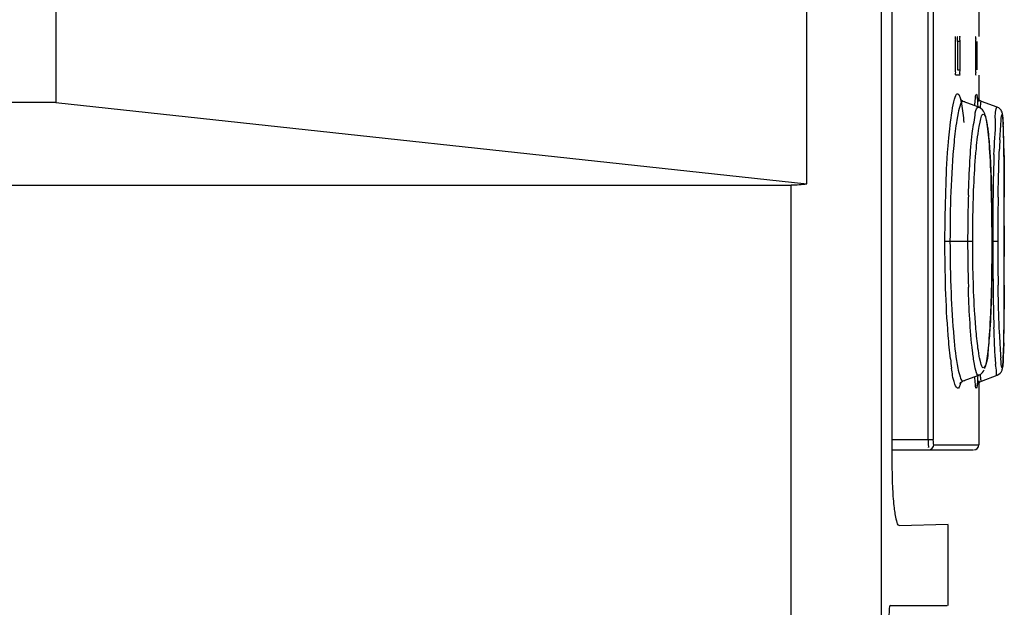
# Model space of a CAD drawing. Header units: inches. Extents: x 0 to 117, y 0 to 83.
# Tile 21 of 62: x 56.692 to 58.197, y 47.173 to 48.071. Entities that reach past the tile are written whole.
import ezdxf

# ---------------------------------------------------------------- set-up
doc = ezdxf.new("R2010")
doc.units = ezdxf.units.IN
doc.header["$LTSCALE"] = 6.431102
doc.header["$MEASUREMENT"] = 0
doc.layers.get('0').update_dxf_attribs({"linetype": 'CONTINUOUS'})

msp = doc.modelspace()

# ---------------------------------------------------------------- linework, layer by layer
at = {"color": 7, "linetype": 'CONTINUOUS'}
for p, q in [((58.009, 54.707), (58.009, 28.847)), ((58.0255, 52.4506), (58.0255, 47.3876)), ((58.0807, 47.4292), (58.0807, 52.441)), ((58.0886, 52.441), (58.0886, 47.4292)), ((56.7471, 48.1191), (56.7471, 47.9442)), ((57.8955, 47.8201), (57.8955, 48.1213)), ((58.1582, 48.0887), (58.1582, 48.0454)), ((58.1284, 48.0454), (58.1291, 48.0454)), ((58.1221, 48.0375), (58.1221, 47.9942)), ((58.1257, 48.0375), (58.1257, 47.9942)), ((58.1296, 48.0375), (58.1257, 48.0375)), ((58.1296, 47.9942), (58.1296, 48.0375)), ((58.1532, 48.0375), (58.1532, 47.9942)), ((58.1557, 47.9942), (58.1557, 48.0375)), ((58.1291, 47.9863), (58.1235, 47.9863)), ((58.1257, 47.9942), (58.1296, 47.9942)), ((58.1582, 47.9863), (58.1582, 47.9459)), ((56.7471, 47.9442), (52.8677, 47.9442)), ((56.7471, 47.9442), (57.8955, 47.8201)), ((58.1311, 47.9478), (58.1301, 47.9489)), ((58.1343, 47.9459), (58.134, 47.946)), ((58.1367, 47.9454), (58.1343, 47.9459)), ((58.1581, 47.9373), (58.1343, 47.9459)), ((58.1343, 47.9459), (58.1343, 47.9459)), ((58.1581, 47.9373), (58.1581, 47.9373)), ((58.1863, 47.9374), (58.1625, 47.946)), ((58.1266, 47.9285), (58.1246, 47.9173)), ((58.1695, 47.9182), (58.171, 47.9104)), ((58.1904, 47.8873), (58.1917, 47.9097)), ((58.1917, 47.9097), (58.1924, 47.9177)), ((58.1952, 47.9184), (58.1957, 47.9106)), ((58.1957, 47.911), (58.1955, 47.9146)), ((58.1958, 47.907), (58.1957, 47.911)), ((58.196, 47.9024), (58.1958, 47.907)), ((58.1961, 47.8973), (58.196, 47.9024)), ((58.1963, 47.8887), (58.1961, 47.8973)), ((58.1966, 47.8754), (58.1963, 47.8887)), ((58.1969, 47.8468), (58.1966, 47.8754)), ((58.1769, 47.8332), (58.1763, 47.848)), ((58.1971, 47.801), (58.1969, 47.8468)), ((58.1774, 47.8173), (58.1769, 47.8332)), ((52.8677, 47.8182), (57.8713, 47.8182)), ((57.8713, 46.7434), (57.8713, 47.8182)), ((58.1779, 47.8002), (58.1774, 47.8173)), ((58.1972, 47.7059), (58.1971, 47.801)), ((58.1782, 47.7822), (58.1779, 47.8002)), ((58.1784, 47.7632), (58.1782, 47.7822)), ((58.1786, 47.7435), (58.1784, 47.7632)), ((58.1972, 47.7558), (58.1972, 47.7324)), ((58.1786, 47.7277), (58.1786, 47.7435)), ((58.1065, 47.7324), (58.1489, 47.7324)), ((58.1785, 47.7078), (58.1786, 47.7277)), ((58.1786, 47.7324), (58.1873, 47.7324)), ((58.1972, 47.7324), (58.1972, 47.7088)), ((58.1783, 47.6887), (58.1785, 47.7078)), ((58.197, 47.6411), (58.1972, 47.7059)), ((58.178, 47.6704), (58.1783, 47.6887)), ((58.1776, 47.653), (58.178, 47.6704)), ((58.1771, 47.6368), (58.1776, 47.653)), ((58.1971, 47.6649), (58.1966, 47.5914)), ((58.1968, 47.6074), (58.197, 47.6411)), ((58.1965, 47.5874), (58.1968, 47.6074)), ((58.1963, 47.5772), (58.1957, 47.5549)), ((58.1957, 47.5557), (58.1959, 47.5603)), ((58.1959, 47.5603), (58.1961, 47.5653)), ((58.1961, 47.5653), (58.1963, 47.5739)), ((58.1611, 47.5464), (58.1594, 47.5542)), ((58.1924, 47.5464), (58.1918, 47.5542)), ((58.1957, 47.5549), (58.1953, 47.5469)), ((58.134, 47.5187), (58.1343, 47.5188)), ((58.1343, 47.5188), (58.1581, 47.5275)), ((58.1343, 47.5188), (58.1367, 47.5193)), ((58.1528, 47.5169), (58.152, 47.5251)), ((58.1581, 47.5275), (58.1581, 47.5275)), ((58.1582, 47.5188), (58.1582, 47.4213)), ((58.1599, 47.5174), (58.1624, 47.5187)), ((58.1625, 47.5187), (58.1863, 47.5274)), ((58.0255, 47.4292), (58.0886, 47.4292)), ((58.0255, 47.4135), (58.1495, 47.4135)), ((58.0895, 47.4213), (58.1574, 47.4213)), ((58.1112, 47.2993), (58.0365, 47.2974)), ((58.111, 47.2989), (58.111, 47.1757)), ((58.0233, 47.1757), (58.1099, 47.1757))]:
    msp.add_line(p, q, dxfattribs=at)
for points in [[(58.1624, 47.946), (58.1621, 47.9461), (58.1596, 47.9475), (58.1578, 47.9492), (58.1567, 47.9507), (58.156, 47.9518), (58.1557, 47.9527), (58.1555, 47.9532), (58.1555, 47.9533), (58.1555, 47.9533)], [(58.1343, 47.9459), (58.1334, 47.9463), (58.1311, 47.9478)], [(58.1763, 47.848), (58.1759, 47.8549), (58.1756, 47.8616), (58.1752, 47.8679), (58.1748, 47.8739), (58.1744, 47.8796), (58.174, 47.885), (58.1736, 47.8901), (58.1731, 47.8949), (58.1726, 47.8994), (58.1721, 47.9036), (58.1716, 47.9075), (58.1711, 47.911), (58.1706, 47.9143), (58.17, 47.9173), (58.1695, 47.92), (58.1689, 47.9225), (58.1682, 47.9247), (58.1675, 47.9269), (58.1666, 47.9289), (58.1656, 47.9309), (58.164, 47.9331), (58.1616, 47.9353), (58.1581, 47.9373)], [(58.1955, 47.9146), (58.1954, 47.9163), (58.1953, 47.9178), (58.1952, 47.9192), (58.1951, 47.9205), (58.195, 47.9217), (58.1949, 47.9228), (58.1948, 47.9238), (58.1947, 47.9248), (58.1946, 47.9257), (58.1944, 47.9266), (58.1943, 47.9274), (58.1941, 47.9283), (58.1938, 47.9294), (58.1932, 47.9308), (58.1924, 47.9324), (58.191, 47.9342), (58.1891, 47.9359), (58.1862, 47.9374)], [(58.172, 47.5603), (58.1725, 47.5644), (58.173, 47.5687), (58.1734, 47.5734), (58.1739, 47.5783), (58.1743, 47.5836), (58.1747, 47.5891), (58.1751, 47.595), (58.1755, 47.6012), (58.1758, 47.6077), (58.1762, 47.6145), (58.1765, 47.6217), (58.1771, 47.6368)], [(58.1963, 47.5739), (58.1963, 47.5771), (58.1965, 47.5874)], [(58.1694, 47.5443), (58.1699, 47.547), (58.1705, 47.5499), (58.171, 47.553), (58.1715, 47.5565), (58.172, 47.5603)], [(58.1911, 47.5306), (58.1924, 47.5324), (58.1933, 47.534), (58.1938, 47.5355), (58.1941, 47.5366), (58.1943, 47.5375), (58.1945, 47.5385), (58.1946, 47.5394), (58.1948, 47.5404), (58.1949, 47.5415), (58.195, 47.5426), (58.1951, 47.5439), (58.1952, 47.5452), (58.1953, 47.5467), (58.1954, 47.5482), (58.1955, 47.5499)], [(58.1955, 47.5499), (58.1956, 47.5517), (58.1957, 47.5557)], [(58.1581, 47.5275), (58.1616, 47.5293), (58.1639, 47.5316), (58.1655, 47.5337), (58.1666, 47.5357)], [(58.1674, 47.5376), (58.1681, 47.5398), (58.1688, 47.5419), (58.1694, 47.5443)], [(58.1862, 47.5274), (58.1891, 47.5289), (58.1911, 47.5306)], [(58.1301, 47.5162), (58.1299, 47.5157), (58.1296, 47.5151), (58.1299, 47.5156), (58.1311, 47.517), (58.1335, 47.5185), (58.1343, 47.5188)], [(58.1556, 47.5122), (58.1556, 47.512), (58.1555, 47.5116), (58.1555, 47.5114), (58.1555, 47.5114), (58.1555, 47.5115), (58.1557, 47.5121), (58.1561, 47.5131), (58.1568, 47.5143), (58.158, 47.5158), (58.1599, 47.5174)]]:
    msp.add_lwpolyline(points, dxfattribs=at)
for centre, radius, start, end in [((57.4925, 47.8802), 0.7038, 1.6574, 2.4733), ((56.8358, 47.8607), 1.3608, 1.1689, 1.6809), ((59.8814, 47.8057), 1.693, 177.2351, 177.7167), ((55.8339, 47.8398), 2.3629, 0.8314, 1.1799), ((61.3671, 47.7655), 3.1872, 178.2163, 178.5615), ((62.731, 47.7351), 4.5515, 178.6098, 179.7339), ((60.2889, 47.7341), 2.1477, 178.1709, 179.4101), ((62.6758, 47.732), 4.4885, 179.1369, 179.6957), ((39.3595, 47.738), 18.8377, 0.05391, 0.18728), ((60.3868, 47.7325), 2.2456, 179.3937, 180.0025), ((63.0456, 47.7326), 4.8661, 179.7216, 180.0029), ((63.4117, 47.727), 5.2244, 179.6839, 179.9417), ((60.3276, 47.7317), 2.1864, 179.9817, 181.8201), ((63.0282, 47.7322), 4.8486, 179.9977, 180.8291), ((63.1679, 47.7363), 4.9806, 180.0449, 180.3131), ((62.6375, 47.7326), 4.4502, 180.3029, 180.8662), ((39.2852, 47.7267), 18.912, 359.81287, 359.94584), ((61.8308, 47.7121), 3.6511, 180.7861, 181.7528), ((59.8425, 47.6574), 1.6541, 182.3065, 182.8054), ((55.7649, 47.6261), 2.4319, 358.8465, 359.1813), ((59.3047, 47.6308), 1.1156, 182.7954, 183.4217), ((58.8295, 47.6021), 0.6396, 183.3963, 184.2976), ((58.5978, 47.6092), 0.4863, 186.6877, 188.3791), ((58.8946, 47.5944), 0.7125, 183.1855, 184.0441), ((58.1504, 47.4213), 0.00787, 270, 360)]:
    msp.add_arc(centre, radius, start, end, dxfattribs=at)
msp.add_ellipse((57.8515, 47.9757), major_axis=(-0.1181, 0.1181), ratio=0.881619, start_param=-3.864159, end_param=-3.707068, dxfattribs=at)
for points, knots in [([(58.1227, 48.0454), (58.1219, 48.0454), (58.1228, 48.041), (58.1221, 48.0393), (58.1221, 48.0375)], [0, 0, 0, 0, 0.325862, 1, 1, 1, 1]), ([(58.1257, 48.0375), (58.1257, 48.0393), (58.125, 48.041), (58.126, 48.0454), (58.1251, 48.0454)], [0, 0, 0, 0, 0.674621, 1, 1, 1, 1]), ([(58.1296, 48.0375), (58.1296, 48.0393), (58.1289, 48.041), (58.1299, 48.0454), (58.1291, 48.0454)], [0, 0, 0, 0, 0.67464, 1, 1, 1, 1]), ([(58.1535, 48.0454), (58.1526, 48.0454), (58.154, 48.041), (58.1532, 48.0393), (58.1532, 48.0375)], [0, 0, 0, 0, 0.323582, 1, 1, 1, 1]), ([(58.1221, 47.9942), (58.1221, 47.9924), (58.1228, 47.9906), (58.1219, 47.9863), (58.1227, 47.9863)], [0, 0, 0, 0, 0.674138, 1, 1, 1, 1]), ([(58.1291, 47.9863), (58.1299, 47.9863), (58.1289, 47.9906), (58.1296, 47.9924), (58.1296, 47.9942)], [0, 0, 0, 0, 0.325358, 1, 1, 1, 1]), ([(58.1532, 47.9942), (58.1532, 47.9924), (58.154, 47.9907), (58.1526, 47.9863), (58.1535, 47.9863)], [0, 0, 0, 0, 0.676418, 1, 1, 1, 1]), ([(58.1065, 47.7324), (58.1065, 47.7639), (58.1087, 47.8303), (58.1097, 47.874), (58.1219, 47.97), (58.1288, 47.9541)], [0, 0, 0, 0, 0.422802, 0.767192, 1, 1, 1, 1]), ([(58.1288, 47.9541), (58.1292, 47.9533), (58.1298, 47.9514), (58.1303, 47.9495), (58.1306, 47.9484)], [0, 0, 0, 0, 0.443918, 1, 1, 1, 1]), ([(58.152, 47.9397), (58.1523, 47.943), (58.1532, 47.9488), (58.153, 47.9538), (58.1551, 47.9584), (58.1554, 47.9551), (58.1555, 47.9541)], [0, 0, 0, 0, 0.4885, 0.772065, 0.851231, 1, 1, 1, 1]), ([(58.1556, 47.9531), (58.1557, 47.9522), (58.1562, 47.9472), (58.1564, 47.9422), (58.1566, 47.9381)], [0, 0, 0, 0, 0.182768, 1, 1, 1, 1]), ([(58.1339, 47.9461), (58.1321, 47.9463), (58.1286, 47.9381), (58.1275, 47.933), (58.1266, 47.9285)], [0, 0, 0, 0, 0.287014, 1, 1, 1, 1]), ([(58.1306, 47.9484), (58.1311, 47.9463), (58.1334, 47.9349), (58.1345, 47.9233), (58.1354, 47.9139)], [0, 0, 0, 0, 0.183859, 1, 1, 1, 1]), ([(58.1423, 47.8027), (58.1429, 47.8202), (58.1445, 47.8514), (58.147, 47.8932), (58.152, 47.9189), (58.1535, 47.9345), (58.1569, 47.9371)], [0, 0, 0, 0, 0.386753, 0.697354, 0.9068, 1, 1, 1, 1]), ([(58.1569, 47.9371), (58.1571, 47.9372), (58.1575, 47.9374), (58.1579, 47.9374), (58.1581, 47.9373)], [0, 0, 0, 0, 0.526248, 1, 1, 1, 1]), ([(58.1605, 47.9362), (58.1607, 47.9383), (58.1612, 47.9415), (58.1616, 47.9448), (58.1621, 47.9458)], [0, 0, 0, 0, 0.669324, 1, 1, 1, 1]), ([(58.1814, 47.8647), (58.182, 47.8818), (58.1849, 47.9053), (58.1829, 47.9307), (58.1859, 47.9371)], [0, 0, 0, 0, 0.706747, 1, 1, 1, 1]), ([(58.1545, 47.8736), (58.1558, 47.8873), (58.1567, 47.8964), (58.1628, 47.9285), (58.1663, 47.9259)], [0, 0, 0, 0, 0.760955, 1, 1, 1, 1]), ([(58.1663, 47.9259), (58.1671, 47.9252), (58.1683, 47.9225), (58.1691, 47.9199), (58.1695, 47.9182)], [0, 0, 0, 0, 0.362313, 1, 1, 1, 1]), ([(58.1924, 47.9177), (58.1927, 47.9206), (58.1939, 47.9316), (58.195, 47.921), (58.1952, 47.9184)], [0, 0, 0, 0, 0.520786, 1, 1, 1, 1]), ([(58.1246, 47.9173), (58.1228, 47.9061), (58.1158, 47.8446), (58.1143, 47.7828), (58.1142, 47.7324)], [0, 0, 0, 0, 0.184276, 1, 1, 1, 1]), ([(58.171, 47.9104), (58.1714, 47.9079), (58.1731, 47.8958), (58.1741, 47.8836), (58.1748, 47.8738)], [0, 0, 0, 0, 0.20054, 1, 1, 1, 1]), ([(58.1489, 47.7324), (58.1489, 47.7454), (58.1494, 47.7926), (58.1513, 47.8397), (58.1545, 47.8736)], [0, 0, 0, 0, 0.27755, 1, 1, 1, 1]), ([(58.1748, 47.8738), (58.1755, 47.8639), (58.1779, 47.8168), (58.1785, 47.7696), (58.1786, 47.7324)], [0, 0, 0, 0, 0.210859, 1, 1, 1, 1]), ([(58.1878, 47.7996), (58.1879, 47.8064), (58.1884, 47.8309), (58.189, 47.8554), (58.1897, 47.8731)], [0, 0, 0, 0, 0.277246, 1, 1, 1, 1]), ([(58.1966, 47.8741), (58.1967, 47.8686), (58.197, 47.8438), (58.1971, 47.819), (58.1971, 47.7996)], [0, 0, 0, 0, 0.218403, 1, 1, 1, 1]), ([(58.1149, 47.5526), (58.1135, 47.5645), (58.108, 47.6243), (58.1065, 47.6843), (58.1065, 47.7324)], [0, 0, 0, 0, 0.199421, 1, 1, 1, 1]), ([(58.1142, 47.7324), (58.1143, 47.706), (58.1152, 47.6568), (58.119, 47.5924), (58.1235, 47.5488), (58.1287, 47.5275), (58.1309, 47.5203), (58.1328, 47.519)], [0, 0, 0, 0, 0.368126, 0.684024, 0.903735, 0.968021, 1, 1, 1, 1]), ([(58.1545, 47.5908), (58.1536, 47.6007), (58.15, 47.6478), (58.149, 47.6951), (58.1489, 47.7324)], [0, 0, 0, 0, 0.210865, 1, 1, 1, 1]), ([(58.1786, 47.7324), (58.1785, 47.7193), (58.1782, 47.6724), (58.1771, 47.6254), (58.1748, 47.5915)], [0, 0, 0, 0, 0.277365, 1, 1, 1, 1]), ([(58.1898, 47.5908), (58.1896, 47.5962), (58.1887, 47.6211), (58.1881, 47.6459), (58.1878, 47.6653)], [0, 0, 0, 0, 0.218537, 1, 1, 1, 1]), ([(58.1516, 47.5443), (58.1503, 47.551), (58.1452, 47.5901), (58.1433, 47.6296), (58.1423, 47.6622)], [0, 0, 0, 0, 0.173249, 1, 1, 1, 1]), ([(58.1594, 47.5542), (58.1589, 47.5566), (58.1568, 47.5687), (58.1555, 47.581), (58.1545, 47.5908)], [0, 0, 0, 0, 0.200513, 1, 1, 1, 1]), ([(58.1748, 47.5915), (58.1741, 47.5817), (58.1718, 47.5647), (58.1718, 47.5493), (58.1645, 47.5349), (58.1619, 47.5436), (58.1611, 47.5464)], [0, 0, 0, 0, 0.467958, 0.758664, 0.861898, 1, 1, 1, 1]), ([(58.1833, 47.5548), (58.1831, 47.558), (58.1823, 47.5732), (58.1818, 47.5884), (58.1814, 47.6004)], [0, 0, 0, 0, 0.210289, 1, 1, 1, 1]), ([(58.1953, 47.5469), (58.1951, 47.5441), (58.1941, 47.5332), (58.1927, 47.5438), (58.1924, 47.5464)], [0, 0, 0, 0, 0.512747, 1, 1, 1, 1]), ([(58.127, 47.5079), (58.1248, 47.5064), (58.1177, 47.5233), (58.118, 47.5301), (58.1167, 47.5384)], [0, 0, 0, 0, 0.239039, 1, 1, 1, 1]), ([(58.1581, 47.5274), (58.1566, 47.5269), (58.1529, 47.5354), (58.1524, 47.5398), (58.1516, 47.5443)], [0, 0, 0, 0, 0.26532, 1, 1, 1, 1]), ([(58.1862, 47.5273), (58.1849, 47.5269), (58.1857, 47.5369), (58.1843, 47.5399), (58.184, 47.5441)], [0, 0, 0, 0, 0.247981, 1, 1, 1, 1]), ([(58.1306, 47.5162), (58.1301, 47.5143), (58.1293, 47.5115), (58.1279, 47.5085), (58.127, 47.5079)], [0, 0, 0, 0, 0.635937, 1, 1, 1, 1]), ([(58.1328, 47.519), (58.133, 47.5189), (58.1334, 47.5187), (58.1338, 47.5187), (58.134, 47.5187)], [0, 0, 0, 0, 0.526367, 1, 1, 1, 1]), ([(58.1556, 47.5117), (58.1555, 47.5103), (58.1533, 47.5037), (58.1531, 47.5139), (58.1528, 47.5169)], [0, 0, 0, 0, 0.305652, 1, 1, 1, 1]), ([(58.1566, 47.5267), (58.1565, 47.5251), (58.1563, 47.5201), (58.156, 47.5151), (58.1556, 47.5117)], [0, 0, 0, 0, 0.31595, 1, 1, 1, 1]), ([(58.1624, 47.5187), (58.1616, 47.5184), (58.1614, 47.5241), (58.1607, 47.5261), (58.1605, 47.5286)], [0, 0, 0, 0, 0.248053, 1, 1, 1, 1]), ([(58.0807, 47.4292), (58.0807, 47.4274), (58.0806, 47.4253), (58.0813, 47.4155), (58.0814, 47.4175)], [0, 0, 0, 0, 0.473678, 1, 1, 1, 1]), ([(58.0895, 47.4213), (58.0886, 47.4213), (58.0892, 47.4256), (58.0886, 47.4274), (58.0886, 47.4292)], [0, 0, 0, 0, 0.328274, 1, 1, 1, 1]), ([(58.0255, 47.3876), (58.0255, 47.3763), (58.026, 47.3557), (58.0281, 47.3266), (58.0308, 47.3111), (58.0336, 47.2984), (58.0361, 47.2984)], [0, 0, 0, 0, 0.374612, 0.694334, 0.914707, 1, 1, 1, 1]), ([(58.0233, 47.1757), (58.0212, 47.1754), (58.0214, 47.1649), (58.0202, 47.1595), (58.0201, 47.1543)], [0, 0, 0, 0, 0.292069, 1, 1, 1, 1])]:
    msp.add_open_spline(points, degree=3, knots=knots, dxfattribs=at)
msp.add_open_spline([(58.0816, 47.4135), (58.0853, 47.4135), (58.0895, 47.4176), (58.0895, 47.4213)], degree=3, dxfattribs=at)

doc.saveas('drawing.dxf')
